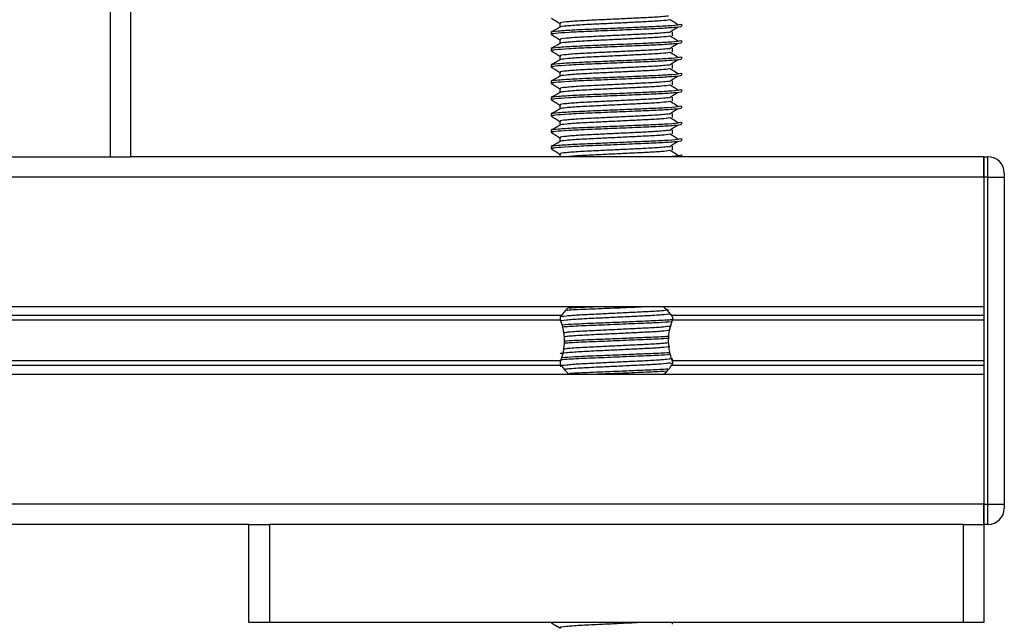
# Model space of a CAD drawing. Header units: millimetres. Extents: x 0 to 420, y 0 to 297.
# Tile 61 of 79: x 305.34 to 311.37, y 198.97 to 202.67. Entities that reach past the tile are written whole.
import ezdxf

# ---------------------------------------------------------------- set-up
doc = ezdxf.new("R2010")
doc.units = ezdxf.units.MM

msp = doc.modelspace()

# ---------------------------------------------------------------- linework, layer by layer
at = {"color": 7, "linetype": 'Continuous', "lineweight": 25}
for p, q in [((305.89066, 233.2057), (305.89066, 201.8307)), ((306.01566, 233.2057), (306.01566, 201.8307)), ((308.64478, 202.6482), (308.64478, 202.62372)), ((309.39066, 202.62937), (309.39066, 202.64185)), ((308.59066, 202.59184), (308.59066, 202.57935)), ((309.33308, 202.57097), (309.33308, 202.59597)), ((308.64478, 202.5482), (308.64478, 202.52372)), ((309.39066, 202.52937), (309.39066, 202.54185)), ((308.59066, 202.49184), (308.59066, 202.47935)), ((308.64478, 202.4482), (308.64478, 202.42372)), ((309.33308, 202.47097), (309.33308, 202.49597)), ((308.59066, 202.39184), (308.59066, 202.37935)), ((309.33308, 202.37097), (309.33308, 202.39597)), ((309.39066, 202.42937), (309.39066, 202.44185)), ((308.64478, 202.3482), (308.64478, 202.32372)), ((309.39066, 202.32937), (309.39066, 202.34185)), ((308.59066, 202.29184), (308.59066, 202.27935)), ((309.33308, 202.27097), (309.33308, 202.29597)), ((308.64478, 202.2482), (308.64478, 202.22372)), ((309.39066, 202.22937), (309.39066, 202.24185)), ((308.59066, 202.19184), (308.59066, 202.17935)), ((308.64478, 202.1482), (308.64478, 202.12372)), ((309.33308, 202.17097), (309.33308, 202.19597)), ((308.59066, 202.09184), (308.59066, 202.07935)), ((309.33308, 202.07097), (309.33308, 202.09597)), ((309.39066, 202.12937), (309.39066, 202.14185)), ((308.64478, 202.0482), (308.64478, 202.02372)), ((309.39066, 202.02937), (309.39066, 202.04185)), ((308.59066, 201.99184), (308.59066, 201.97935)), ((309.33308, 201.97097), (309.33308, 201.99597)), ((308.64478, 201.9482), (308.64478, 201.92372)), ((309.39066, 201.92937), (309.39066, 201.94185)), ((308.59066, 201.89184), (308.59066, 201.87935)), ((308.64478, 201.8482), (308.64478, 201.8307)), ((309.33308, 201.87097), (309.33308, 201.89597)), ((305.09816, 201.8307), (305.89066, 201.8307)), ((305.89066, 201.8307), (306.01566, 201.8307)), ((311.24066, 201.8307), (306.01566, 201.8307)), ((309.39066, 201.8307), (309.39066, 201.84185)), ((311.24066, 201.8307), (311.24066, 201.7057)), ((311.24066, 201.8307), (311.26566, 201.8307)), ((311.24066, 201.7057), (311.24066, 201.8307)), ((311.26566, 201.7057), (311.26566, 201.8307)), ((311.36566, 201.7307), (311.36566, 201.7057)), ((311.24066, 201.7057), (302.66566, 201.7057)), ((311.24066, 201.7057), (311.24066, 200.9132)), ((311.26566, 201.7057), (311.24066, 201.7057)), ((311.24066, 201.7057), (311.24066, 199.7057)), ((311.26566, 201.7057), (311.36566, 201.7057)), ((311.26566, 199.7057), (311.26566, 201.7057)), ((311.36566, 201.7057), (311.36566, 199.7057)), ((311.24066, 200.9132), (302.66566, 200.9132)), ((308.65316, 200.859), (302.66566, 200.859)), ((308.64957, 200.8303), (302.66566, 200.8303)), ((309.32867, 200.86303), (309.32016, 200.86824)), ((311.24066, 200.859), (309.32816, 200.859)), ((311.24066, 200.8303), (309.33175, 200.8303)), ((309.31325, 200.79225), (309.32237, 200.79784)), ((308.64957, 200.58111), (302.66566, 200.58111)), ((309.31325, 200.59225), (309.32593, 200.60003)), ((311.24066, 200.58111), (309.33175, 200.58111)), ((309.33308, 200.5748), (309.33308, 200.59597)), ((308.65316, 200.5524), (302.66566, 200.5524)), ((309.33099, 200.56161), (309.32016, 200.56824)), ((311.24066, 200.5524), (309.32816, 200.5524)), ((311.24066, 200.4982), (302.66566, 200.4982)), ((311.24066, 200.4982), (311.24066, 199.7057)), ((311.24066, 199.7057), (302.66566, 199.7057)), ((311.24066, 199.7057), (311.24066, 199.5807)), ((311.24066, 199.7057), (311.26566, 199.7057)), ((311.24066, 199.5807), (311.24066, 199.7057)), ((311.26566, 199.5807), (311.26566, 199.7057)), ((311.26566, 199.7057), (311.36566, 199.7057)), ((311.36566, 199.7057), (311.36566, 199.6807)), ((306.74066, 199.5807), (300.39066, 199.5807)), ((306.74066, 198.9807), (306.74066, 199.5807)), ((306.74066, 199.5807), (306.86566, 199.5807)), ((306.86566, 199.5807), (306.86566, 198.9807)), ((311.11566, 199.5807), (306.86566, 199.5807)), ((311.11566, 198.9807), (311.11566, 199.5807)), ((311.11566, 199.5807), (311.24066, 199.5807)), ((311.26566, 199.5807), (311.24066, 199.5807)), ((311.24066, 199.5807), (311.24066, 198.9807)), ((306.86566, 198.9807), (306.74066, 198.9807)), ((311.11566, 198.9807), (306.86566, 198.9807)), ((308.59066, 198.9807), (308.59066, 198.97935)), ((308.59216, 198.9807), (308.59759, 198.97826)), ((309.33308, 198.97097), (309.33308, 198.9807)), ((311.24066, 198.9807), (311.11566, 198.9807))]:
    msp.add_line(p, q, dxfattribs=at)
for centre, radius, start, end in [((311.26566, 201.7307), 0.1, 0, 90), ((308.99066, 200.6007), 0.425, 132.667925, 142.572122), ((308.99066, 200.6007), 0.425, 37.427878, 47.332075), ((308.99066, 200.8107), 0.425, 217.427878, 226.783919), ((308.99066, 200.8107), 0.425, 312.667925, 322.572122), ((311.26566, 199.6807), 0.1, 270, 0)]:
    msp.add_arc(centre, radius, start, end, dxfattribs=at)
for points, knots in [([(309.30939, 202.69227), (309.29666, 202.69067), (309.26777, 202.68703), (309.18295, 202.68241), (309.08318, 202.67749), (308.9819, 202.67256), (308.87162, 202.66736), (308.76141, 202.66226), (308.67934, 202.65555), (308.64102, 202.65111), (308.64808, 202.64861), (308.64946, 202.64812)], [0, 0, 0, 0, 0.1028652, 0.233268, 0.3371731, 0.4438505, 0.5487917, 0.6853047, 0.8274414, 0.9661113, 1, 1, 1, 1]), ([(309.38587, 202.64185), (309.3848, 202.64043), (309.38227, 202.6371), (309.31569, 202.6312), (309.21404, 202.62616), (309.09742, 202.62124), (308.98059, 202.61631), (308.85297, 202.61111), (308.72555, 202.60601), (308.63059, 202.5993), (308.58627, 202.59485), (308.5945, 202.59234), (308.59615, 202.59184)], [0, 0, 0, 0, 0.0884831, 0.2078733, 0.3229232, 0.4145941, 0.508708, 0.6012919, 0.7217331, 0.8471304, 0.9694726, 1, 1, 1, 1]), ([(308.59161, 202.67836), (308.60065, 202.67313), (308.61838, 202.66287), (308.6361, 202.65261), (308.64478, 202.64758)], [0, 0, 0, 0, 0.5102373, 1, 1, 1, 1]), ([(309.38476, 202.62937), (309.38634, 202.62874), (309.39263, 202.62624), (309.34756, 202.62124), (309.25494, 202.61527), (309.12344, 202.6099), (308.97276, 202.60341), (308.82155, 202.59752), (308.69214, 202.59163), (308.61753, 202.58547), (308.58683, 202.58136), (308.59475, 202.57908), (308.59759, 202.57826)], [0, 0, 0, 0, 0.03926664, 0.15622844, 0.27180144, 0.38453008, 0.50182349, 0.62160097, 0.74094547, 0.86376393, 0.95109714, 1, 1, 1, 1]), ([(309.31865, 202.66826), (309.30346, 202.66632), (309.27237, 202.66234), (309.18313, 202.65741), (309.08314, 202.65249), (308.9819, 202.64756), (308.87167, 202.64236), (308.76116, 202.63726), (308.68032, 202.63055), (308.64195, 202.62647), (308.64688, 202.62434), (308.64717, 202.62422)], [0, 0, 0, 0, 0.12494928, 0.25582918, 0.3601144, 0.46718207, 0.57250713, 0.70951956, 0.8521762, 0.99135341, 1, 1, 1, 1]), ([(309.37124, 202.63693), (309.36274, 202.64215), (309.34573, 202.65259), (309.32868, 202.66302), (309.32016, 202.66824)], [0, 0, 0, 0, 0.50001003, 1, 1, 1, 1]), ([(308.64567, 202.62423), (308.63663, 202.619), (308.61854, 202.60853), (308.60046, 202.59807), (308.59141, 202.59283)], [0, 0, 0, 0, 0.4999318, 1, 1, 1, 1]), ([(308.59161, 202.57836), (308.60065, 202.57313), (308.61838, 202.56287), (308.6361, 202.55261), (308.64478, 202.54758)], [0, 0, 0, 0, 0.5102373, 1, 1, 1, 1]), ([(309.31865, 202.56826), (309.30346, 202.56632), (309.27237, 202.56234), (309.18313, 202.55741), (309.08314, 202.55249), (308.9819, 202.54756), (308.87167, 202.54236), (308.76116, 202.53726), (308.68032, 202.53055), (308.64195, 202.52647), (308.64688, 202.52434), (308.64717, 202.52422)], [0, 0, 0, 0, 0.1249493, 0.2558292, 0.3601144, 0.4671821, 0.5725071, 0.7095196, 0.8521762, 0.9913534, 1, 1, 1, 1]), ([(309.30939, 202.59227), (309.29666, 202.59067), (309.26777, 202.58703), (309.18295, 202.58241), (309.08318, 202.57749), (308.9819, 202.57256), (308.87162, 202.56736), (308.76141, 202.56226), (308.67934, 202.55555), (308.64102, 202.55111), (308.64808, 202.54861), (308.64946, 202.54812)], [0, 0, 0, 0, 0.1028652, 0.233268, 0.3371731, 0.4438505, 0.5487917, 0.6853047, 0.8274414, 0.9661113, 1, 1, 1, 1]), ([(309.31325, 202.59225), (309.32175, 202.59747), (309.33876, 202.60791), (309.35581, 202.61835), (309.36433, 202.62357)], [0, 0, 0, 0, 0.49998865, 1, 1, 1, 1]), ([(309.37124, 202.53693), (309.36274, 202.54215), (309.34573, 202.55259), (309.32868, 202.56302), (309.32016, 202.56824)], [0, 0, 0, 0, 0.50001, 1, 1, 1, 1]), ([(309.38587, 202.54185), (309.3848, 202.54043), (309.38227, 202.5371), (309.31569, 202.5312), (309.21404, 202.52616), (309.09742, 202.52124), (308.98059, 202.51631), (308.85297, 202.51111), (308.72555, 202.50601), (308.63059, 202.4993), (308.58627, 202.49485), (308.5945, 202.49234), (308.59615, 202.49184)], [0, 0, 0, 0, 0.0884831, 0.2078733, 0.3229232, 0.4145941, 0.508708, 0.6012919, 0.7217331, 0.8471304, 0.9694726, 1, 1, 1, 1]), ([(308.64567, 202.52423), (308.63663, 202.519), (308.61854, 202.50853), (308.60046, 202.49807), (308.59141, 202.49283)], [0, 0, 0, 0, 0.4999318, 1, 1, 1, 1]), ([(309.38476, 202.52937), (309.38634, 202.52874), (309.39263, 202.52624), (309.34756, 202.52124), (309.25494, 202.51527), (309.12344, 202.5099), (308.97276, 202.50341), (308.82155, 202.49752), (308.69214, 202.49163), (308.61753, 202.48547), (308.58683, 202.48136), (308.59475, 202.47908), (308.59759, 202.47826)], [0, 0, 0, 0, 0.0392666, 0.1562284, 0.2718014, 0.3845301, 0.5018235, 0.621601, 0.7409455, 0.8637639, 0.9510971, 1, 1, 1, 1]), ([(309.31325, 202.49225), (309.32175, 202.49747), (309.33876, 202.50791), (309.35581, 202.51835), (309.36433, 202.52357)], [0, 0, 0, 0, 0.49998865, 1, 1, 1, 1]), ([(308.59161, 202.47836), (308.60065, 202.47313), (308.61838, 202.46287), (308.6361, 202.45261), (308.64478, 202.44758)], [0, 0, 0, 0, 0.5102373, 1, 1, 1, 1]), ([(309.31865, 202.46826), (309.30346, 202.46632), (309.27237, 202.46234), (309.18313, 202.45741), (309.08314, 202.45249), (308.9819, 202.44756), (308.87167, 202.44236), (308.76116, 202.43726), (308.68032, 202.43055), (308.64195, 202.42647), (308.64688, 202.42434), (308.64717, 202.42422)], [0, 0, 0, 0, 0.1249493, 0.2558292, 0.3601144, 0.4671821, 0.5725071, 0.7095196, 0.8521762, 0.9913534, 1, 1, 1, 1]), ([(309.30939, 202.49227), (309.29666, 202.49067), (309.26777, 202.48703), (309.18295, 202.48241), (309.08318, 202.47749), (308.9819, 202.47256), (308.87162, 202.46736), (308.76141, 202.46226), (308.67934, 202.45555), (308.64102, 202.45111), (308.64808, 202.44861), (308.64946, 202.44812)], [0, 0, 0, 0, 0.1028652, 0.233268, 0.3371731, 0.4438505, 0.5487917, 0.6853047, 0.8274414, 0.9661113, 1, 1, 1, 1]), ([(309.37124, 202.43693), (309.36274, 202.44215), (309.34573, 202.45259), (309.32868, 202.46302), (309.32016, 202.46824)], [0, 0, 0, 0, 0.50001, 1, 1, 1, 1]), ([(309.38587, 202.44185), (309.3848, 202.44043), (309.38227, 202.4371), (309.31569, 202.4312), (309.21404, 202.42616), (309.09742, 202.42124), (308.98059, 202.41631), (308.85297, 202.41111), (308.72555, 202.40601), (308.63059, 202.3993), (308.58627, 202.39485), (308.5945, 202.39234), (308.59615, 202.39184)], [0, 0, 0, 0, 0.0884831, 0.2078733, 0.3229232, 0.4145941, 0.508708, 0.6012919, 0.7217331, 0.8471304, 0.9694726, 1, 1, 1, 1]), ([(308.64567, 202.42423), (308.63663, 202.419), (308.61854, 202.40853), (308.60046, 202.39807), (308.59141, 202.39283)], [0, 0, 0, 0, 0.4999318, 1, 1, 1, 1]), ([(309.38476, 202.42937), (309.38634, 202.42874), (309.39263, 202.42624), (309.34756, 202.42124), (309.25494, 202.41527), (309.12344, 202.4099), (308.97276, 202.40341), (308.82155, 202.39752), (308.69214, 202.39163), (308.61753, 202.38547), (308.58683, 202.38136), (308.59475, 202.37908), (308.59759, 202.37826)], [0, 0, 0, 0, 0.03926664, 0.15622844, 0.27180144, 0.38453008, 0.50182349, 0.62160097, 0.74094547, 0.86376393, 0.95109714, 1, 1, 1, 1]), ([(309.30939, 202.39227), (309.29666, 202.39067), (309.26777, 202.38703), (309.18295, 202.38241), (309.08318, 202.37749), (308.9819, 202.37256), (308.87162, 202.36736), (308.76141, 202.36226), (308.67934, 202.35555), (308.64102, 202.35111), (308.64808, 202.34861), (308.64946, 202.34812)], [0, 0, 0, 0, 0.1028652, 0.233268, 0.3371731, 0.4438505, 0.5487917, 0.6853047, 0.8274414, 0.9661113, 1, 1, 1, 1]), ([(309.31325, 202.39225), (309.32175, 202.39747), (309.33876, 202.40791), (309.35581, 202.41835), (309.36433, 202.42357)], [0, 0, 0, 0, 0.4999887, 1, 1, 1, 1]), ([(309.38587, 202.34185), (309.3848, 202.34043), (309.38227, 202.3371), (309.31569, 202.3312), (309.21404, 202.32616), (309.09742, 202.32124), (308.98059, 202.31631), (308.85297, 202.31111), (308.72555, 202.30601), (308.63059, 202.2993), (308.58627, 202.29485), (308.5945, 202.29234), (308.59615, 202.29184)], [0, 0, 0, 0, 0.0884831, 0.2078733, 0.3229232, 0.4145941, 0.508708, 0.6012919, 0.7217331, 0.8471304, 0.9694726, 1, 1, 1, 1]), ([(308.59161, 202.37836), (308.60065, 202.37313), (308.61838, 202.36287), (308.6361, 202.35261), (308.64478, 202.34758)], [0, 0, 0, 0, 0.5102373, 1, 1, 1, 1]), ([(309.38476, 202.32937), (309.38634, 202.32874), (309.39263, 202.32624), (309.34756, 202.32124), (309.25494, 202.31527), (309.12344, 202.3099), (308.97276, 202.30341), (308.82155, 202.29752), (308.69214, 202.29163), (308.61753, 202.28547), (308.58683, 202.28136), (308.59475, 202.27908), (308.59759, 202.27826)], [0, 0, 0, 0, 0.0392666, 0.1562284, 0.2718014, 0.3845301, 0.5018235, 0.621601, 0.7409455, 0.8637639, 0.9510971, 1, 1, 1, 1]), ([(309.31865, 202.36826), (309.30346, 202.36632), (309.27237, 202.36234), (309.18313, 202.35741), (309.08314, 202.35249), (308.9819, 202.34756), (308.87167, 202.34236), (308.76116, 202.33726), (308.68032, 202.33055), (308.64195, 202.32647), (308.64688, 202.32434), (308.64717, 202.32422)], [0, 0, 0, 0, 0.1249493, 0.2558292, 0.3601144, 0.4671821, 0.5725071, 0.7095196, 0.8521762, 0.9913534, 1, 1, 1, 1]), ([(309.37124, 202.33693), (309.36274, 202.34215), (309.34573, 202.35259), (309.32868, 202.36302), (309.32016, 202.36824)], [0, 0, 0, 0, 0.50001, 1, 1, 1, 1]), ([(308.64567, 202.32423), (308.63663, 202.319), (308.61854, 202.30853), (308.60046, 202.29807), (308.59141, 202.29283)], [0, 0, 0, 0, 0.4999318, 1, 1, 1, 1]), ([(308.59161, 202.27836), (308.60065, 202.27313), (308.61838, 202.26287), (308.6361, 202.25261), (308.64478, 202.24758)], [0, 0, 0, 0, 0.5102373, 1, 1, 1, 1]), ([(309.31865, 202.26826), (309.30346, 202.26632), (309.27237, 202.26234), (309.18313, 202.25741), (309.08314, 202.25249), (308.9819, 202.24756), (308.87167, 202.24236), (308.76116, 202.23726), (308.68032, 202.23055), (308.64195, 202.22647), (308.64688, 202.22434), (308.64717, 202.22422)], [0, 0, 0, 0, 0.1249493, 0.2558292, 0.3601144, 0.4671821, 0.5725071, 0.7095196, 0.8521762, 0.9913534, 1, 1, 1, 1]), ([(309.30939, 202.29227), (309.29666, 202.29067), (309.26777, 202.28703), (309.18295, 202.28241), (309.08318, 202.27749), (308.9819, 202.27256), (308.87162, 202.26736), (308.76141, 202.26226), (308.67934, 202.25555), (308.64102, 202.25111), (308.64808, 202.24861), (308.64946, 202.24812)], [0, 0, 0, 0, 0.1028652, 0.233268, 0.3371731, 0.4438505, 0.5487917, 0.6853047, 0.8274414, 0.9661113, 1, 1, 1, 1]), ([(309.31325, 202.29225), (309.32175, 202.29747), (309.33876, 202.30791), (309.35581, 202.31835), (309.36433, 202.32357)], [0, 0, 0, 0, 0.4999887, 1, 1, 1, 1]), ([(309.37124, 202.23693), (309.36274, 202.24215), (309.34573, 202.25259), (309.32868, 202.26302), (309.32016, 202.26824)], [0, 0, 0, 0, 0.50001, 1, 1, 1, 1]), ([(309.38587, 202.24185), (309.3848, 202.24043), (309.38227, 202.2371), (309.31569, 202.2312), (309.21404, 202.22616), (309.09742, 202.22124), (308.98059, 202.21631), (308.85297, 202.21111), (308.72555, 202.20601), (308.63059, 202.1993), (308.58627, 202.19485), (308.5945, 202.19234), (308.59615, 202.19184)], [0, 0, 0, 0, 0.0884831, 0.2078733, 0.3229232, 0.4145941, 0.508708, 0.6012919, 0.7217331, 0.8471304, 0.9694726, 1, 1, 1, 1]), ([(308.64567, 202.22423), (308.63663, 202.219), (308.61854, 202.20853), (308.60046, 202.19807), (308.59141, 202.19283)], [0, 0, 0, 0, 0.4999318, 1, 1, 1, 1]), ([(309.38476, 202.22937), (309.38634, 202.22874), (309.39263, 202.22624), (309.34756, 202.22124), (309.25494, 202.21527), (309.12344, 202.2099), (308.97276, 202.20341), (308.82155, 202.19752), (308.69214, 202.19163), (308.61753, 202.18547), (308.58683, 202.18136), (308.59475, 202.17908), (308.59759, 202.17826)], [0, 0, 0, 0, 0.0392666, 0.1562284, 0.2718014, 0.3845301, 0.5018235, 0.621601, 0.7409455, 0.8637639, 0.9510971, 1, 1, 1, 1]), ([(309.31325, 202.19225), (309.32175, 202.19747), (309.33876, 202.20791), (309.35581, 202.21835), (309.36433, 202.22357)], [0, 0, 0, 0, 0.4999887, 1, 1, 1, 1]), ([(308.59161, 202.17836), (308.60065, 202.17313), (308.61838, 202.16287), (308.6361, 202.15261), (308.64478, 202.14758)], [0, 0, 0, 0, 0.5102373, 1, 1, 1, 1]), ([(309.31865, 202.16826), (309.30346, 202.16632), (309.27237, 202.16234), (309.18313, 202.15741), (309.08314, 202.15249), (308.9819, 202.14756), (308.87167, 202.14236), (308.76116, 202.13726), (308.68032, 202.13055), (308.64195, 202.12647), (308.64688, 202.12434), (308.64717, 202.12422)], [0, 0, 0, 0, 0.1249493, 0.2558292, 0.3601144, 0.4671821, 0.5725071, 0.7095196, 0.8521762, 0.9913534, 1, 1, 1, 1]), ([(309.30939, 202.19227), (309.29666, 202.19067), (309.26777, 202.18703), (309.18295, 202.18241), (309.08318, 202.17749), (308.9819, 202.17256), (308.87162, 202.16736), (308.76141, 202.16226), (308.67934, 202.15555), (308.64102, 202.15111), (308.64808, 202.14861), (308.64946, 202.14812)], [0, 0, 0, 0, 0.1028652, 0.233268, 0.3371731, 0.4438505, 0.5487917, 0.6853047, 0.8274414, 0.9661113, 1, 1, 1, 1]), ([(309.37124, 202.13693), (309.36274, 202.14215), (309.34573, 202.15259), (309.32868, 202.16302), (309.32016, 202.16824)], [0, 0, 0, 0, 0.50001003, 1, 1, 1, 1]), ([(309.38587, 202.14185), (309.3848, 202.14043), (309.38227, 202.1371), (309.31569, 202.1312), (309.21404, 202.12616), (309.09742, 202.12124), (308.98059, 202.11631), (308.85297, 202.11111), (308.72555, 202.10601), (308.63059, 202.0993), (308.58627, 202.09485), (308.5945, 202.09234), (308.59615, 202.09184)], [0, 0, 0, 0, 0.0884831, 0.2078733, 0.3229232, 0.4145941, 0.508708, 0.6012919, 0.7217331, 0.8471304, 0.9694726, 1, 1, 1, 1]), ([(308.64567, 202.12423), (308.63663, 202.119), (308.61854, 202.10853), (308.60046, 202.09807), (308.59141, 202.09283)], [0, 0, 0, 0, 0.49993182, 1, 1, 1, 1]), ([(309.38476, 202.12937), (309.38634, 202.12874), (309.39263, 202.12624), (309.34756, 202.12124), (309.25494, 202.11527), (309.12344, 202.1099), (308.97276, 202.10341), (308.82155, 202.09752), (308.69214, 202.09163), (308.61753, 202.08547), (308.58683, 202.08136), (308.59475, 202.07908), (308.59759, 202.07826)], [0, 0, 0, 0, 0.0392666, 0.1562284, 0.2718014, 0.3845301, 0.5018235, 0.621601, 0.7409455, 0.8637639, 0.9510971, 1, 1, 1, 1]), ([(309.30939, 202.09227), (309.29666, 202.09067), (309.26777, 202.08703), (309.18295, 202.08241), (309.08318, 202.07749), (308.9819, 202.07256), (308.87162, 202.06736), (308.76141, 202.06226), (308.67934, 202.05555), (308.64102, 202.05111), (308.64808, 202.04861), (308.64946, 202.04812)], [0, 0, 0, 0, 0.1028652, 0.233268, 0.3371731, 0.4438505, 0.5487917, 0.6853047, 0.8274414, 0.9661113, 1, 1, 1, 1]), ([(309.31325, 202.09225), (309.32175, 202.09747), (309.33876, 202.10791), (309.35581, 202.11835), (309.36433, 202.12357)], [0, 0, 0, 0, 0.4999887, 1, 1, 1, 1]), ([(309.38587, 202.04185), (309.3848, 202.04043), (309.38227, 202.0371), (309.31569, 202.0312), (309.21404, 202.02616), (309.09742, 202.02124), (308.98059, 202.01631), (308.85297, 202.01111), (308.72555, 202.00601), (308.63059, 201.9993), (308.58627, 201.99485), (308.5945, 201.99234), (308.59615, 201.99184)], [0, 0, 0, 0, 0.0884831, 0.2078733, 0.3229232, 0.4145941, 0.508708, 0.6012919, 0.7217331, 0.8471304, 0.9694726, 1, 1, 1, 1]), ([(308.64567, 202.02423), (308.63663, 202.019), (308.61854, 202.00853), (308.60046, 201.99807), (308.59141, 201.99283)], [0, 0, 0, 0, 0.4999318, 1, 1, 1, 1]), ([(308.59161, 202.07836), (308.60065, 202.07313), (308.61838, 202.06287), (308.6361, 202.05261), (308.64478, 202.04758)], [0, 0, 0, 0, 0.5102373, 1, 1, 1, 1]), ([(309.38476, 202.02937), (309.38634, 202.02874), (309.39263, 202.02624), (309.34756, 202.02124), (309.25494, 202.01527), (309.12344, 202.0099), (308.97276, 202.00341), (308.82155, 201.99752), (308.69214, 201.99163), (308.61753, 201.98547), (308.58683, 201.98136), (308.59475, 201.97908), (308.59759, 201.97826)], [0, 0, 0, 0, 0.03926664, 0.15622844, 0.27180144, 0.38453008, 0.50182349, 0.62160097, 0.74094547, 0.86376393, 0.95109714, 1, 1, 1, 1]), ([(309.31865, 202.06826), (309.30346, 202.06632), (309.27237, 202.06234), (309.18313, 202.05741), (309.08314, 202.05249), (308.9819, 202.04756), (308.87167, 202.04236), (308.76116, 202.03726), (308.68032, 202.03055), (308.64195, 202.02647), (308.64688, 202.02434), (308.64717, 202.02422)], [0, 0, 0, 0, 0.1249493, 0.2558292, 0.3601144, 0.4671821, 0.5725071, 0.7095196, 0.8521762, 0.9913534, 1, 1, 1, 1]), ([(309.31325, 201.99225), (309.32175, 201.99747), (309.33876, 202.00791), (309.35581, 202.01835), (309.36433, 202.02357)], [0, 0, 0, 0, 0.4999887, 1, 1, 1, 1]), ([(309.37124, 202.03693), (309.36274, 202.04215), (309.34573, 202.05259), (309.32868, 202.06302), (309.32016, 202.06824)], [0, 0, 0, 0, 0.50001, 1, 1, 1, 1]), ([(308.59161, 201.97836), (308.60065, 201.97313), (308.61838, 201.96287), (308.6361, 201.95261), (308.64478, 201.94758)], [0, 0, 0, 0, 0.5102373, 1, 1, 1, 1]), ([(309.31865, 201.96826), (309.30346, 201.96632), (309.27237, 201.96234), (309.18313, 201.95741), (309.08314, 201.95249), (308.9819, 201.94756), (308.87167, 201.94236), (308.76116, 201.93726), (308.68032, 201.93055), (308.64195, 201.92647), (308.64688, 201.92434), (308.64717, 201.92422)], [0, 0, 0, 0, 0.1249493, 0.2558292, 0.3601144, 0.4671821, 0.5725071, 0.7095196, 0.8521762, 0.9913534, 1, 1, 1, 1]), ([(309.30939, 201.99227), (309.29666, 201.99067), (309.26777, 201.98703), (309.18295, 201.98241), (309.08318, 201.97749), (308.9819, 201.97256), (308.87162, 201.96736), (308.76141, 201.96226), (308.67934, 201.95555), (308.64102, 201.95111), (308.64808, 201.94861), (308.64946, 201.94812)], [0, 0, 0, 0, 0.1028652, 0.233268, 0.3371731, 0.4438505, 0.5487917, 0.6853047, 0.8274414, 0.9661113, 1, 1, 1, 1]), ([(309.37124, 201.93693), (309.36274, 201.94215), (309.34573, 201.95259), (309.32868, 201.96302), (309.32016, 201.96824)], [0, 0, 0, 0, 0.50001, 1, 1, 1, 1]), ([(309.38587, 201.94185), (309.3848, 201.94043), (309.38227, 201.9371), (309.31569, 201.9312), (309.21404, 201.92616), (309.09742, 201.92124), (308.98059, 201.91631), (308.85297, 201.91111), (308.72555, 201.90601), (308.63059, 201.8993), (308.58627, 201.89485), (308.5945, 201.89234), (308.59615, 201.89184)], [0, 0, 0, 0, 0.08848308, 0.20787331, 0.32292323, 0.41459405, 0.50870798, 0.60129187, 0.72173315, 0.84713038, 0.96947255, 1, 1, 1, 1]), ([(308.64567, 201.92423), (308.63663, 201.919), (308.61854, 201.90853), (308.60046, 201.89807), (308.59141, 201.89283)], [0, 0, 0, 0, 0.4999318, 1, 1, 1, 1]), ([(309.38476, 201.92937), (309.38634, 201.92874), (309.39263, 201.92624), (309.34756, 201.92124), (309.25494, 201.91527), (309.12344, 201.9099), (308.97276, 201.90341), (308.82155, 201.89752), (308.69214, 201.89163), (308.61753, 201.88547), (308.58683, 201.88136), (308.59475, 201.87908), (308.59759, 201.87826)], [0, 0, 0, 0, 0.03926664, 0.15622844, 0.27180144, 0.38453008, 0.50182349, 0.62160097, 0.74094547, 0.86376393, 0.95109714, 1, 1, 1, 1]), ([(309.31325, 201.89225), (309.32175, 201.89747), (309.33876, 201.90791), (309.35581, 201.91835), (309.36433, 201.92357)], [0, 0, 0, 0, 0.4999887, 1, 1, 1, 1]), ([(308.59161, 201.87836), (308.60065, 201.87313), (308.61838, 201.86287), (308.6361, 201.85261), (308.64478, 201.84758)], [0, 0, 0, 0, 0.51023729, 1, 1, 1, 1]), ([(309.30939, 201.89227), (309.29666, 201.89067), (309.26777, 201.88703), (309.18295, 201.88241), (309.08318, 201.87749), (308.9819, 201.87256), (308.87162, 201.86736), (308.76141, 201.86226), (308.67934, 201.85555), (308.64102, 201.85111), (308.64808, 201.84861), (308.64946, 201.84812)], [0, 0, 0, 0, 0.1028652, 0.233268, 0.3371731, 0.4438505, 0.5487917, 0.6853047, 0.8274414, 0.9661113, 1, 1, 1, 1]), ([(309.31865, 201.86826), (309.30346, 201.86632), (309.27237, 201.86234), (309.18312, 201.8574), (309.08316, 201.85249), (308.98184, 201.84756), (308.8719, 201.84237), (308.76039, 201.83725), (308.71032, 201.83291), (308.6849, 201.8307)], [0, 0, 0, 0, 0.1468711, 0.3007133, 0.4232949, 0.5491472, 0.6729511, 0.8340017, 1, 1, 1, 1]), ([(309.37124, 201.83693), (309.36274, 201.84215), (309.34573, 201.85259), (309.32868, 201.86302), (309.32016, 201.86824)], [0, 0, 0, 0, 0.50001, 1, 1, 1, 1]), ([(309.38587, 201.84185), (309.38436, 201.84044), (309.38079, 201.83712), (309.34204, 201.833), (309.30086, 201.8309), (309.29702, 201.8307)], [0, 0, 0, 0, 0.4019315, 0.9442577, 1, 1, 1, 1]), ([(309.30939, 200.89227), (309.29666, 200.89067), (309.26777, 200.88703), (309.18295, 200.88241), (309.08318, 200.87749), (308.9819, 200.87256), (308.87162, 200.86736), (308.76141, 200.86226), (308.67934, 200.85555), (308.64102, 200.85111), (308.64808, 200.84861), (308.64946, 200.84812)], [0, 0, 0, 0, 0.1028652, 0.233268, 0.3371731, 0.4438505, 0.5487917, 0.6853047, 0.8274414, 0.9661113, 1, 1, 1, 1]), ([(309.19946, 200.9132), (309.1745, 200.91209), (309.10734, 200.90911), (308.97123, 200.90341), (308.82447, 200.89751), (308.72224, 200.89331), (308.69162, 200.89082), (308.68714, 200.89045)], [0, 0, 0, 0, 0.1554829, 0.4183368, 0.6867575, 0.9542079, 1, 1, 1, 1]), ([(308.90386, 200.9132), (308.89125, 200.91268), (308.82908, 200.91012), (308.7523, 200.90731), (308.71192, 200.90446), (308.70148, 200.90372)], [0, 0, 0, 0, 0.1586999, 0.7824802, 1, 1, 1, 1]), ([(309.31865, 200.86826), (309.30346, 200.86632), (309.27237, 200.86234), (309.18313, 200.85741), (309.08314, 200.85249), (308.9819, 200.84756), (308.87167, 200.84236), (308.76116, 200.83726), (308.68032, 200.83055), (308.64195, 200.82647), (308.64688, 200.82434), (308.64717, 200.82422)], [0, 0, 0, 0, 0.1249493, 0.2558292, 0.3601144, 0.4671821, 0.5725071, 0.7095196, 0.8521762, 0.9913534, 1, 1, 1, 1]), ([(308.64957, 200.8303), (308.6494, 200.83077), (308.64843, 200.83357), (308.64746, 200.83911), (308.64784, 200.84656), (308.6496, 200.85311), (308.65165, 200.85699), (308.65298, 200.85877), (308.65316, 200.859)], [0, 0, 0, 0, 0.0508548, 0.3030287, 0.5240656, 0.7365591, 0.9653107, 1, 1, 1, 1]), ([(308.64957, 200.58111), (308.65564, 200.59963), (308.66837, 200.63848), (308.67617, 200.7103), (308.66727, 200.77757), (308.65436, 200.81601), (308.64957, 200.8303)], [0, 0, 0, 0, 0.2384824, 0.5002133, 0.8142029, 1, 1, 1, 1]), ([(309.33035, 200.83333), (309.3236, 200.83265), (309.29702, 200.82994), (309.21219, 200.82617), (309.09791, 200.82124), (308.98033, 200.81631), (308.85358, 200.81112), (308.73378, 200.80643), (308.68176, 200.80259), (308.65861, 200.80088)], [0, 0, 0, 0, 0.0603141, 0.2373947, 0.3784911, 0.5233478, 0.6658496, 0.8512284, 1, 1, 1, 1]), ([(309.32891, 200.82049), (309.30401, 200.81874), (309.25111, 200.81501), (309.12295, 200.80991), (308.97251, 200.80341), (308.82311, 200.79752), (308.71113, 200.79269), (308.67427, 200.78954), (308.6624, 200.78853)], [0, 0, 0, 0, 0.1601863, 0.3402332, 0.5275708, 0.7188759, 0.9094894, 1, 1, 1, 1]), ([(309.33175, 200.8303), (309.32568, 200.81178), (309.31294, 200.77293), (309.30515, 200.70111), (309.31404, 200.63383), (309.32695, 200.5954), (309.33175, 200.58111)], [0, 0, 0, 0, 0.2384824, 0.5002133, 0.8142029, 1, 1, 1, 1]), ([(309.32816, 200.859), (309.32855, 200.85846), (309.33018, 200.85619), (309.33249, 200.85114), (309.33384, 200.84357), (309.33353, 200.83621), (309.33232, 200.83219), (309.33175, 200.8303)], [0, 0, 0, 0, 0.0786657, 0.3295798, 0.5818024, 0.802882, 1, 1, 1, 1]), ([(309.30939, 200.79227), (309.29665, 200.79067), (309.26777, 200.78703), (309.18296, 200.78241), (309.08315, 200.77749), (308.98201, 200.77256), (308.87115, 200.76736), (308.76384, 200.76228), (308.68728, 200.75675), (308.67189, 200.75382), (308.66721, 200.75293)], [0, 0, 0, 0, 0.1156518, 0.2622643, 0.3790853, 0.4990233, 0.6170091, 0.7704914, 0.9302963, 1, 1, 1, 1]), ([(309.31865, 200.76826), (309.30346, 200.76632), (309.27237, 200.76234), (309.18314, 200.75741), (309.08311, 200.75249), (308.98204, 200.74756), (308.87109, 200.74236), (308.76409, 200.73728), (308.68912, 200.73193), (308.67421, 200.72916), (308.67029, 200.72843)], [0, 0, 0, 0, 0.1383654, 0.2832983, 0.3987809, 0.5173447, 0.6339788, 0.7857027, 0.9436768, 1, 1, 1, 1]), ([(309.30961, 200.71927), (309.29039, 200.71793), (309.24286, 200.71463), (309.12266, 200.70991), (308.97251, 200.70341), (308.82342, 200.69752), (308.71523, 200.69291), (308.68064, 200.69001), (308.6714, 200.68923)], [0, 0, 0, 0, 0.1298224, 0.3211729, 0.5202718, 0.7235872, 0.9261677, 1, 1, 1, 1]), ([(309.3109, 200.73153), (309.31007, 200.73145), (309.28799, 200.72937), (309.21114, 200.72618), (309.09818, 200.72124), (308.98022, 200.71631), (308.8538, 200.71111), (308.7399, 200.70672), (308.69175, 200.7032), (308.67273, 200.70182)], [0, 0, 0, 0, 0.0075452, 0.2002523, 0.3537997, 0.5114393, 0.6665161, 0.8682537, 1, 1, 1, 1]), ([(309.31865, 200.66826), (309.30346, 200.66632), (309.27237, 200.66234), (309.18313, 200.65741), (309.08314, 200.65249), (308.9819, 200.64756), (308.87167, 200.64236), (308.76116, 200.63726), (308.68032, 200.63055), (308.64195, 200.62647), (308.64688, 200.62434), (308.64717, 200.62422)], [0, 0, 0, 0, 0.1249493, 0.2558292, 0.3601144, 0.4671821, 0.5725071, 0.7095196, 0.8521762, 0.9913534, 1, 1, 1, 1]), ([(309.30939, 200.69227), (309.29665, 200.69067), (309.26777, 200.68703), (309.18296, 200.68241), (309.08315, 200.67749), (308.98201, 200.67256), (308.87114, 200.66736), (308.76386, 200.66228), (308.68749, 200.65677), (308.67216, 200.65386), (308.66757, 200.65299)], [0, 0, 0, 0, 0.1158232, 0.2626531, 0.3796473, 0.499763, 0.6179238, 0.7716336, 0.9316754, 1, 1, 1, 1]), ([(309.30939, 200.59227), (309.29666, 200.59067), (309.26777, 200.58703), (309.18295, 200.58241), (309.08318, 200.57749), (308.9819, 200.57256), (308.87162, 200.56736), (308.76141, 200.56226), (308.67934, 200.55555), (308.64102, 200.55111), (308.64808, 200.54861), (308.64946, 200.54812)], [0, 0, 0, 0, 0.1028652, 0.233268, 0.3371731, 0.4438505, 0.5487917, 0.6853047, 0.8274414, 0.9661113, 1, 1, 1, 1]), ([(309.31982, 200.61992), (309.29759, 200.61836), (309.24722, 200.61483), (309.12278, 200.60991), (308.97266, 200.60341), (308.82266, 200.59752), (308.7043, 200.59232), (308.66366, 200.58878), (308.64754, 200.58737)], [0, 0, 0, 0, 0.1399134, 0.3169782, 0.5012129, 0.6893493, 0.8768057, 1, 1, 1, 1]), ([(308.65316, 200.5524), (308.65277, 200.55294), (308.65113, 200.55521), (308.64882, 200.56027), (308.64747, 200.56784), (308.64778, 200.5752), (308.649, 200.57921), (308.64957, 200.58111)], [0, 0, 0, 0, 0.0786657, 0.3295798, 0.5818024, 0.802882, 1, 1, 1, 1]), ([(309.31741, 200.63213), (309.31451, 200.63185), (309.29094, 200.62956), (309.21157, 200.62618), (309.09806, 200.62124), (308.9803, 200.61631), (308.85355, 200.61112), (308.73229, 200.60637), (308.67936, 200.60244), (308.65522, 200.60065)], [0, 0, 0, 0, 0.0255126, 0.2078602, 0.3531532, 0.5023183, 0.6490585, 0.839951, 1, 1, 1, 1]), ([(309.33175, 200.58111), (309.33191, 200.58064), (309.33288, 200.57784), (309.33385, 200.5723), (309.33348, 200.56485), (309.33172, 200.55829), (309.32966, 200.55442), (309.32833, 200.55264), (309.32816, 200.5524)], [0, 0, 0, 0, 0.0508548, 0.3030287, 0.5240656, 0.7365591, 0.9653107, 1, 1, 1, 1]), ([(309.31865, 200.56826), (309.30346, 200.56632), (309.27237, 200.56234), (309.18314, 200.55741), (309.0831, 200.55249), (308.98206, 200.54756), (308.87097, 200.54236), (308.7647, 200.53729), (308.69271, 200.53227), (308.67873, 200.52982), (308.67642, 200.52941)], [0, 0, 0, 0, 0.1419301, 0.2905967, 0.4090544, 0.5306728, 0.6503116, 0.8059442, 0.9679881, 1, 1, 1, 1]), ([(309.30517, 200.53113), (309.27285, 200.52934), (309.21398, 200.52607), (309.09717, 200.52125), (308.98036, 200.51631), (308.85427, 200.5111), (308.75263, 200.50733), (308.71252, 200.5045), (308.70236, 200.50378)], [0, 0, 0, 0, 0.2024127, 0.3687066, 0.5394324, 0.7073826, 0.925867, 1, 1, 1, 1]), ([(309.29108, 200.51809), (309.27741, 200.51715), (309.23499, 200.51426), (309.12242, 200.50992), (308.97775, 200.50365), (308.88577, 200.49996), (308.84202, 200.4982)], [0, 0, 0, 0, 0.1374917, 0.4265247, 0.7272615, 1, 1, 1, 1]), ([(308.59161, 198.97836), (308.60065, 198.97313), (308.61838, 198.96287), (308.6361, 198.95261), (308.64478, 198.94758)], [0, 0, 0, 0, 0.5102373, 1, 1, 1, 1]), ([(309.1474, 198.9807), (309.12617, 198.97964), (309.07444, 198.97705), (308.98166, 198.97255), (308.87171, 198.96736), (308.76138, 198.96226), (308.67935, 198.95555), (308.64102, 198.95111), (308.64808, 198.94861), (308.64946, 198.94812)], [0, 0, 0, 0, 0.10073427, 0.24546489, 0.38783991, 0.57304888, 0.76588752, 0.95402277, 1, 1, 1, 1])]:
    msp.add_open_spline(points, degree=3, knots=knots, dxfattribs=at)

doc.saveas('drawing.dxf')
